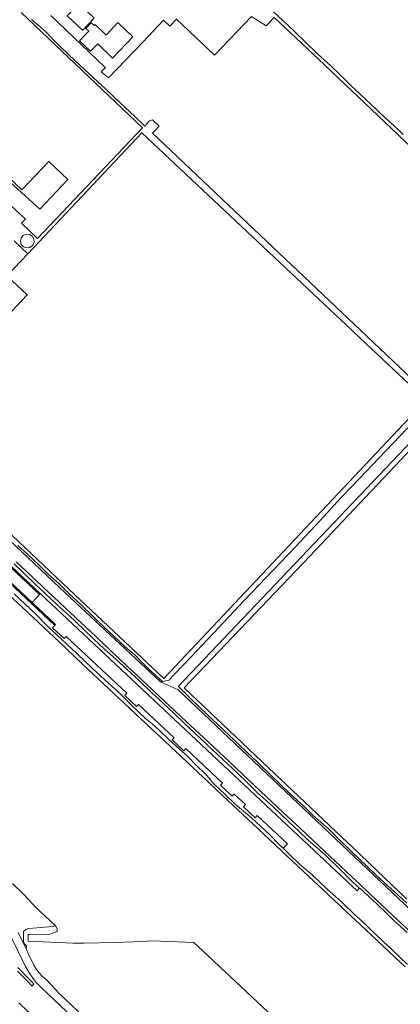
# Model space of a CAD drawing. Header units: metres. Extents: x 73718 to 76933, y 443658 to 446696.
# Tile 151 of 153: x 76487 to 76662, y 445687 to 446140. Entities that reach past the tile are written whole.
import ezdxf

# ---------------------------------------------------------------- set-up
doc = ezdxf.new("R2010")
doc.units = ezdxf.units.M
for name, color, linetype, lineweight in [('B-WE-OG-BEBOUWING-GV', 7, 'Continuous', 35), ('B-WE-OG-TERREIN_ERF-GV', 7, 'Continuous', 18), ('B-WE-OG-TERREIN_OEVER-GV', 7, 'Continuous', 18), ('B-WE-OG-WATER_SLOOT-GV', 120, 'Continuous', 18), ('B-WE-OG-WEG-GV', 7, 'Continuous', 18), ('B-WE-VH-GESLOTENVERHARDING_ASFALT-GV', 10, 'Continuous', 18), ('B-WE-VH-HALFVERHARDING_GRASBETONSTEEN-GV', 130, 'Continuous', 18)]:
    doc.layers.add(name, color=color, linetype=linetype, lineweight=lineweight)

msp = doc.modelspace()

# ---------------------------------------------------------------- linework, layer by layer
at = {"layer": 'B-WE-OG-BEBOUWING-GV', "flags": 128}
msp.add_lwpolyline([(76490.596, 446032.743), (76480.98, 446022.528), (76490.306, 446013.749), (76443.224, 445963.797), (76440.928, 445961.362), (76431.673, 445951.561), (76443.224, 445940.681), (76474.764, 445910.971), (76512.027, 445875.867), (76553.127, 445837.226), (76643.224, 445932.932), (76673.752, 445965.361), (76643.224, 445994.1), (76636.956, 446000), (76543.019, 446088.431)], close=True, dxfattribs=at)
msp.add_lwpolyline([(76443.224, 445963.797), (76490.306, 446013.749), (76480.98, 446022.528), (76490.596, 446032.743), (76484.349, 446038.624)], dxfattribs=at)
at = {"layer": 'B-WE-OG-TERREIN_ERF-GV', "flags": 128}
for points in [[(76519.533, 446146.985), (76517.397, 446144.722), (76521.101, 446141.224), (76515.757, 446135.565), (76515.734, 446135.587), (76508.735, 446142.196), (76514.122, 446147.901), (76514.763, 446147.296), (76516.857, 446149.512)], [(76532.044, 446139.143), (76538.919, 446132.525), (76529.577, 446122.768), (76522.699, 446129.325), (76522.406, 446129.03), (76519.418, 446126.027), (76514.317, 446130.678), (76517.407, 446133.936), (76518.599, 446135.193), (76517.276, 446136.449), (76519.726, 446139.032), (76521.05, 446137.777), (76521.489, 446138.24), (76526.539, 446133.36)], [(76491.312, 446041.57), (76492.574, 446040.797), (76493.367, 446039.475), (76493.442, 446037.935), (76492.784, 446036.542), (76491.546, 446035.624), (76490.021, 446035.398), (76488.57, 446035.917), (76487.535, 446037.059), (76487.16, 446038.554), (76487.506, 446039.993), (76488.468, 446041.119), (76489.836, 446041.686)]]:
    msp.add_lwpolyline(points, close=True, dxfattribs=at)
for points in [[(76487.582, 446143.705), (76537.171, 446096.503), (76543.338, 446090.623), (76494.997, 446039.767), (76487.644, 446046.755), (76489.48, 446048.684), (76469.449, 446067.25)], [(76501.195, 446142.447), (76525.899, 446118.78), (76526.298, 446118.412), (76524.279, 446116.478), (76527.71, 446113.74), (76543.412, 446130.196), (76553.018, 446140.263), (76555.912, 446137.502), (76558.984, 446140.721), (76576.405, 446124.098), (76593.457, 446141.968), (76600.203, 446137.674), (76603.88, 446141.546), (76624.052, 446122.39), (76734.66, 446017.35)], [(76663.268, 446087.646), (76659.032, 446091.542), (76654.753, 446095.478), (76648.413, 446101.507), (76643.806, 446105.836), (76643.224, 446106.383), (76639.152, 446110.209), (76634.544, 446114.724), (76629.89, 446119.284), (76623.861, 446124.754), (76618.481, 446129.98), (76613.046, 446135.258), (76607.949, 446140.044), (76603.598, 446144.146)], [(76681.582, 445961.472), (76547.933, 446088.233), (76551.037, 446091.482), (76547.993, 446094.387), (76546.591, 446093.9), (76545.009, 446092.258), (76544.605, 446091.36), (76543.986, 446091.948), (76539.816, 446095.907), (76533.01, 446102.154), (76526.344, 446108.587), (76522.61, 446112.065), (76518.839, 446115.579), (76512.359, 446121.5), (76505.599, 446127.979), (76502.074, 446131.528), (76498.513, 446135.112), (76492.313, 446140.519)], [(76469.016, 446077.775), (76496.117, 446053.317), (76509.006, 446066.876), (76500.207, 446075.24), (76487.779, 446062.123), (76446.909, 446100.975)], [(76484.349, 446038.624), (76490.596, 446032.743), (76543.019, 446088.431), (76636.956, 446000), (76643.224, 445994.1), (76673.752, 445965.361), (76643.224, 445932.932), (76553.127, 445837.226), (76512.027, 445875.867), (76474.764, 445910.971)], [(76486.037, 445898.482), (76490.442, 445894.462), (76495.547, 445889.672), (76499.987, 445885.232), (76504.847, 445880.931), (76509.637, 445876.176), (76514.951, 445871.281), (76520.86, 445865.477), (76525.452, 445861.129), (76530.09, 445856.737), (76535.125, 445851.947), (76540.055, 445847.751), (76542.117, 445845.724), (76546.348, 445841.388), (76552.513, 445835.798), (76555.654, 445836.395), (76557.137, 445838.217), (76562.9, 445844.276), (76575.951, 445858.09), (76590.019, 445873.048), (76613.646, 445897.874), (76625.002, 445909.908), (76634.777, 445920.586), (76643.224, 445929.368), (76649.014, 445935.388), (76668.11, 445955.558)], [(76678.954, 445959.106), (76559.797, 445833.532), (76559.972, 445833.353), (76565.648, 445827.753), (76569.439, 445824.135), (76573.269, 445820.48), (76577.919, 445816.04), (76583.304, 445810.901), (76587.287, 445807.144), (76591.31, 445803.349), (76596.17, 445798.628), (76602.638, 445792.475), (76606.76, 445788.492), (76610.924, 445784.469), (76617.462, 445778.525), (76621.763, 445774.19), (76628.825, 445768.036), (76633.091, 445763.841), (76639.594, 445757.442), (76643.224, 445753.974), (76646.656, 445750.695), (76650.57, 445746.99), (76654.523, 445743.247), (76660.816, 445737.688), (76664.886, 445733.74)], [(76664.962, 445735.674), (76647.642, 445752.19), (76643.224, 445756.375), (76601.116, 445796.262), (76562.423, 445832.956), (76620.219, 445893.593), (76643.224, 445917.869), (76681.02, 445957.755)]]:
    msp.add_lwpolyline(points, dxfattribs=at)
at = {"layer": 'B-WE-OG-TERREIN_OEVER-GV', "flags": 128}
for points in [[(76430.529, 445949.692), (76507.876, 445876.519), (76551.583, 445835.622), (76552.513, 445835.798), (76546.348, 445841.388), (76542.117, 445845.724), (76540.055, 445847.751), (76535.125, 445851.947), (76530.09, 445856.737), (76525.452, 445861.129), (76520.86, 445865.477), (76514.951, 445871.281), (76509.637, 445876.176), (76504.847, 445880.931), (76499.987, 445885.232), (76495.547, 445889.672), (76490.442, 445894.462), (76486.037, 445898.482)], [(76484.212, 445889.941), (76488.572, 445885.797), (76493.57, 445881.018), (76498.517, 445876.287), (76504.108, 445871.196), (76509.643, 445866.156), (76516.294, 445859.753), (76521.01, 445855.318), (76525.679, 445850.927), (76530.989, 445846.148), (76536.245, 445841.417), (76541.899, 445836.076), (76547.496, 445830.789), (76552.712, 445825.947), (76557.876, 445821.154), (76562.655, 445816.562), (76567.386, 445812.017), (76572.664, 445807.114), (76577.89, 445802.259), (76582.482, 445797.917), (76587.027, 445793.619), (76591.556, 445789.184), (76596.04, 445784.793), (76603.312, 445778.329), (76606.966, 445774.799), (76610.584, 445771.305), (76615.176, 445766.963), (76619.721, 445762.665), (76623.626, 445759.261), (76627.491, 445755.89), (76634.515, 445748.929), (76638.575, 445745.056), (76642.595, 445741.221), (76643.217, 445740.66), (76643.224, 445740.654), (76647.061, 445737.192), (76651.483, 445733.203), (76655.231, 445729.486), (76658.942, 445725.807), (76665.033, 445720.275)], [(76669.661, 445717.648), (76656.088, 445730.399), (76647.903, 445738.088), (76643.224, 445742.484), (76639.471, 445746.009), (76624.441, 445760.129), (76616.109, 445767.957), (76607.838, 445775.727), (76592.474, 445790.16), (76583.295, 445798.783), (76573.491, 445807.993), (76563.459, 445817.418), (76553.506, 445826.768), (76553.494, 445826.779), (76542.696, 445836.924), (76531.874, 445847.091), (76521.998, 445856.369), (76505.097, 445872.248), (76494.597, 445882.112), (76485.174, 445890.965)], [(76477.892, 445879.426), (76487.958, 445869.973), (76505.11, 445853.865), (76515.603, 445844.012), (76537.324, 445823.614), (76547.5, 445814.058), (76553.737, 445808.201), (76573.805, 445789.357), (76580.351, 445783.209), (76596.546, 445768.001), (76610.046, 445755.323), (76633.992, 445732.836), (76635.012, 445731.877), (76643.224, 445724.166), (76656.769, 445711.446), (76664.16, 445704.505)], [(76665.208, 445705.621), (76661.543, 445709.169), (76657.865, 445712.613), (76654.224, 445716.022), (76647.325, 445722.595), (76643.224, 445726.404), (76640.799, 445728.655), (76635.251, 445733.923), (76635.236, 445733.937), (76635.122, 445734.041), (76628.119, 445740.449), (76621.313, 445746.789), (76615.578, 445751.824), (76610.94, 445756.275), (76607.998, 445759.097), (76606.348, 445760.681), (76601.733, 445765.389), (76597.657, 445769.184), (76593.622, 445772.941), (76585.977, 445779.375), (76581.128, 445784.036), (76576.327, 445788.651), (76572.737, 445792.66), (76567.936, 445797.322), (76564.206, 445801.378), (76558.967, 445805.85), (76555.011, 445809.556), (76551.094, 445813.226), (76547.579, 445816.521), (76544.534, 445818.952), (76538.49, 445824.856), (76532.507, 445830.7), (76527.752, 445835.128), (76520.386, 445841.748), (76516.755, 445845.239), (76513.161, 445848.694), (76506.278, 445855.109), (76499.463, 445861.459), (76494.408, 445866.598), (76489.285, 445871.387), (76484.214, 445876.128)], [(76485.892, 445702.503), (76490.606, 445697.69), (76492.6, 445695.655), (76493.377, 445696.618), (76491.493, 445698.559), (76486.051, 445704.166)], [(76497.011, 445677.988), (76487.088, 445687.334), (76486.413, 445687.97)]]:
    msp.add_lwpolyline(points, dxfattribs=at)
at = {"layer": 'B-WE-OG-WATER_SLOOT-GV', "flags": 128}
for points in [[(76678.552, 445719.33), (76559.703, 445832.02), (76551.583, 445835.622), (76507.876, 445876.519), (76430.529, 445949.692)], [(76485.174, 445890.965), (76494.597, 445882.112), (76505.097, 445872.248), (76521.998, 445856.369), (76531.874, 445847.091), (76542.696, 445836.924), (76553.494, 445826.779), (76553.506, 445826.768), (76563.459, 445817.418), (76573.491, 445807.993), (76583.295, 445798.783), (76592.474, 445790.16), (76607.838, 445775.727), (76616.109, 445767.957), (76624.441, 445760.129), (76639.471, 445746.009), (76643.224, 445742.484), (76647.903, 445738.088), (76656.088, 445730.399), (76669.661, 445717.648)], [(76664.16, 445704.505), (76656.769, 445711.446), (76643.224, 445724.166), (76635.012, 445731.877), (76633.992, 445732.836), (76610.046, 445755.323), (76596.546, 445768.001), (76580.351, 445783.209), (76573.805, 445789.357), (76553.737, 445808.201), (76547.5, 445814.058), (76537.324, 445823.614), (76515.603, 445844.012), (76505.11, 445853.865), (76487.958, 445869.973), (76477.892, 445879.426)], [(76483.468, 445742.805), (76488.722, 445737.72), (76494.234, 445731.829), (76500.643, 445725.85), (76503.283, 445723.387), (76504.061, 445722.035), (76504.061, 445720.782), (76500.646, 445719.53), (76490.788, 445719.377), (76490.66, 445719.154), (76490.721, 445716.892), (76490.721, 445716.312), (76511.325, 445715.316), (76516.447, 445715.316), (76530.49, 445715.739), (76543.537, 445716.138), (76547.263, 445716.42), (76551.619, 445716.255), (76567, 445715.671), (76568.857, 445713.926), (76643.224, 445644.04)]]:
    msp.add_lwpolyline(points, dxfattribs=at)
at = {"layer": 'B-WE-OG-WEG-GV', "flags": 128}
for points in [[(76456.01, 445914.161), (76496.368, 445876.258), (76642.061, 445739.428), (76643.217, 445740.66), (76642.595, 445741.221), (76638.575, 445745.056), (76634.515, 445748.929), (76627.491, 445755.89), (76623.626, 445759.261), (76619.721, 445762.665), (76615.176, 445766.963), (76610.584, 445771.305), (76606.966, 445774.799), (76603.312, 445778.329), (76596.04, 445784.793), (76591.556, 445789.184), (76587.027, 445793.619), (76582.482, 445797.917), (76577.89, 445802.259), (76572.664, 445807.114), (76567.386, 445812.017), (76562.655, 445816.562), (76557.876, 445821.154), (76552.712, 445825.947), (76547.496, 445830.789), (76541.899, 445836.076), (76536.245, 445841.417), (76530.989, 445846.148), (76525.679, 445850.927), (76521.01, 445855.318), (76516.294, 445859.753), (76509.643, 445866.156), (76504.108, 445871.196), (76498.517, 445876.287), (76493.57, 445881.018), (76488.572, 445885.797), (76484.212, 445889.941)], [(76484.214, 445876.128), (76489.285, 445871.387), (76494.408, 445866.598), (76499.463, 445861.459), (76506.278, 445855.109), (76513.161, 445848.694), (76516.755, 445845.239), (76520.386, 445841.748), (76527.752, 445835.128), (76532.507, 445830.7), (76538.49, 445824.856), (76544.534, 445818.952), (76547.579, 445816.521), (76551.094, 445813.226), (76555.011, 445809.556), (76558.967, 445805.85), (76564.206, 445801.378), (76567.936, 445797.322), (76572.737, 445792.66), (76576.327, 445788.651), (76581.128, 445784.036), (76585.977, 445779.375), (76593.622, 445772.941), (76597.657, 445769.184), (76601.733, 445765.389), (76606.348, 445760.681), (76607.998, 445759.097), (76610.007, 445761.065), (76596.121, 445774.1), (76595.158, 445773.074), (76589.77, 445778.132), (76590.719, 445779.143), (76585.525, 445783.993), (76584.615, 445783.024), (76579.256, 445788.054), (76580.167, 445789.025), (76563.21, 445804.949), (76562.269, 445803.946), (76556.93, 445808.958), (76557.875, 445809.964), (76541.549, 445825.313), (76540.578, 445824.279), (76535.162, 445829.364), (76536.131, 445830.396), (76508.253, 445856.546), (76507.319, 445855.551), (76501.984, 445860.56), (76502.92, 445861.557), (76453.279, 445908.2)], [(76486.092, 445720.32), (76489.746, 445712.757), (76490.085, 445714.196), (76489.859, 445714.271), (76489.113, 445715.017), (76488.616, 445716.094), (76488.616, 445719.409), (76488.616, 445720.735), (76489.693, 445721.73), (76491.102, 445722.144), (76498.313, 445722.724), (76502.208, 445723.056), (76503.283, 445723.387), (76500.643, 445725.85), (76494.234, 445731.829), (76488.722, 445737.72), (76483.468, 445742.805)]]:
    msp.add_lwpolyline(points, dxfattribs=at)
at = {"layer": 'B-WE-VH-GESLOTENVERHARDING_ASFALT-GV', "flags": 128}
for points in [[(76453.682, 445908.644), (76492.518, 445872.154), (76495.957, 445875.82), (76455.609, 445913.714)], [(76562.93, 445637.274), (76504.995, 445692.163), (76499.366, 445698.391), (76498.455, 445699.131), (76497.478, 445699.924), (76497.002, 445700.31), (76495.904, 445701.562), (76495.191, 445702.375), (76494.994, 445702.6), (76494.329, 445703.681), (76493.399, 445705.195), (76490.898, 445710.371), (76489.746, 445712.757), (76486.092, 445720.32)], [(76482.943, 445718.225), (76489.363, 445704.944), (76491.434, 445701.247), (76493.926, 445697.837), (76494.159, 445697.588), (76496.812, 445694.753), (76563.526, 445631.56)]]:
    msp.add_lwpolyline(points, dxfattribs=at)
at = {"layer": 'B-WE-VH-HALFVERHARDING_GRASBETONSTEEN-GV', "flags": 128}
for points in [[(76455.609, 445913.714), (76495.957, 445875.82), (76496.368, 445876.258), (76456.01, 445914.161)], [(76453.279, 445908.2), (76502.92, 445861.557), (76503.331, 445861.995), (76492.518, 445872.154), (76453.682, 445908.644)]]:
    msp.add_lwpolyline(points, dxfattribs=at)

doc.saveas('drawing.dxf')
